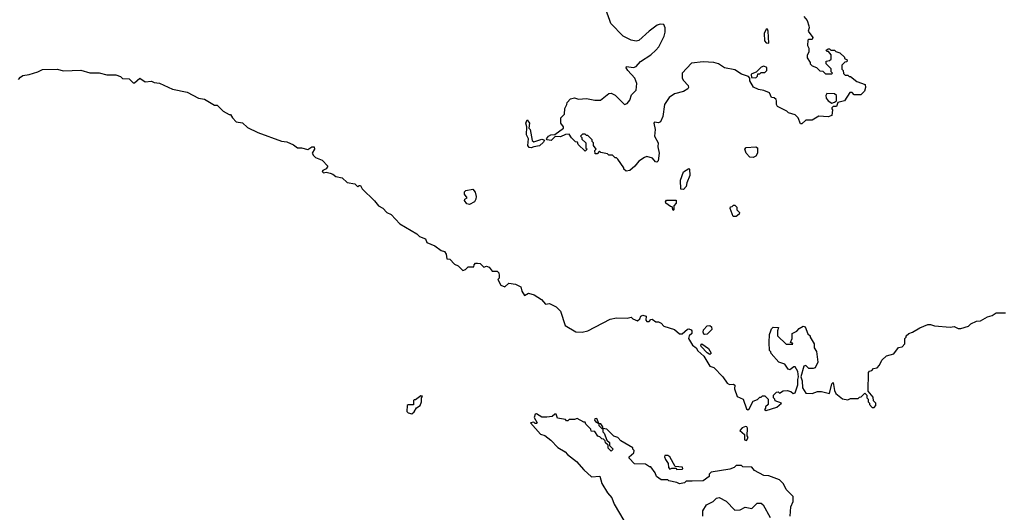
# Model space of a CAD drawing. Extents: x 2206940 to 2356632, y 511582 to 673215.
# Tile 89 of 228: x 2303841 to 2311337, y 537004 to 540751. Entities that reach past the tile are written whole.
import ezdxf

# ---------------------------------------------------------------- set-up
doc = ezdxf.new("R2010")
doc.units = 0

msp = doc.modelspace()

# ---------------------------------------------------------------- linework, layer by layer
at = {"layer": '0CON10XD'}
for points in [[(2308895, 540287.5), (2308930.7, 540250.7), (2308933.3, 540235), (2308926.7, 540225), (2308895, 540203.8), (2308825, 540187.5), (2308785, 540158.8), (2308750, 540105), (2308736.4, 540013.6), (2308720, 539975), (2308705, 539967.5), (2308675, 539972.5), (2308667.5, 539965), (2308678.8, 539915), (2308674.4, 539864.4), (2308702.5, 539815), (2308698.8, 539785), (2308708.8, 539735), (2308701.7, 539678.3), (2308691.7, 539668.3), (2308680.7, 539670.7), (2308657.7, 539697.7), (2308615, 539710), (2308596.4, 539703.6), (2308555.7, 539674.3), (2308525, 539636.2), (2308485, 539603.3), (2308458.3, 539598.3), (2308440, 539615), (2308440, 539625), (2308395, 539690), (2308385, 539700), (2308375, 539700), (2308355, 539720), (2308325, 539720), (2308315, 539730), (2308265, 539740), (2308255, 539750), (2308238.3, 539731.7), (2308221.7, 539731.7), (2308220, 539755), (2308230, 539765), (2308210, 539795), (2308210, 539815), (2308200, 539825), (2308198.3, 539838.3), (2308165, 539870), (2308155, 539870), (2308145, 539880), (2308125, 539880), (2308110, 539865), (2308120, 539855), (2308121.7, 539841.7), (2308150, 539815), (2308150, 539775), (2308160, 539765), (2308145, 539750), (2308091.7, 539801.7), (2308088.3, 539818.3), (2308071.7, 539821.7), (2308041.7, 539851.7), (2308025, 539880), (2307995, 539877.5), (2307959.3, 539860.7), (2307918.3, 539861.7), (2307887.5, 539832.5), (2307856.7, 539836.7), (2307852.5, 539845), (2307866.7, 539865), (2307885, 539874), (2307915, 539876.7), (2307980, 539925), (2307980, 539935), (2307960, 539965), (2307960, 540005), (2307988.3, 540031.7), (2307990, 540075), (2308007.5, 540105), (2308008.3, 540121.7), (2308035, 540150), (2308065, 540157.5), (2308095, 540147.5), (2308155, 540152.5), (2308218.3, 540138.3), (2308261.7, 540138.3), (2308325, 540190), (2308345, 540192.5), (2308375, 540177.5), (2308445, 540106.7), (2308465, 540113.3), (2308485, 540140), (2308499.3, 540180.7), (2308533.3, 540215), (2308538, 540265), (2308524, 540305), (2308470, 540365), (2308457.5, 540385), (2308460, 540395), (2308515, 540388), (2308535, 540393.8), (2308566.3, 540433.7), (2308645, 540484.4), (2308685, 540518.6), (2308705.6, 540545), (2308747.1, 540625), (2308756, 540655), (2308755, 540690), (2308743.6, 540713.6), (2308717, 540717), (2308695, 540710), (2308633.3, 540665), (2308555, 540593.8), (2308535, 540588.8), (2308495, 540596), (2308436.4, 540626.4), (2308342.3, 540722.3), (2308333.8, 540745), (2308290, 540865)], [(2309810, 540775), (2309836.7, 540745), (2309850, 540705), (2309851.7, 540688.3), (2309842.5, 540665), (2309880, 540615), (2309875, 540600), (2309845, 540600), (2309840, 540595), (2309837.5, 540555), (2309850, 540535), (2309850, 540505), (2309835, 540480), (2309835, 540460), (2309860, 540425), (2309860, 540415), (2309875, 540400), (2309908.3, 540388.3), (2309931.7, 540361.7), (2309955, 540360), (2309975, 540340), (2310025, 540340), (2310030, 540345), (2310020, 540355), (2310018.3, 540378.3), (2309998.3, 540398.3), (2309980, 540415), (2309980, 540435), (2310005, 540440), (2310018.3, 540451.7), (2310020, 540485), (2309998.3, 540508.3), (2309985, 540510), (2309981.7, 540518.3), (2309995, 540530), (2310005, 540530), (2310015, 540520), (2310045, 540520), (2310055, 540510), (2310085, 540500), (2310120, 540465), (2310120, 540455), (2310140, 540445), (2310138.3, 540431.7), (2310121.7, 540428.3), (2310100, 540405), (2310100, 540375), (2310110, 540365), (2310111.7, 540341.7), (2310125, 540330), (2310145, 540330), (2310155, 540320), (2310165, 540320), (2310215, 540280), (2310278.3, 540258.3), (2310280, 540235), (2310271.7, 540208.3), (2310245, 540180), (2310195, 540180), (2310178.3, 540198.3), (2310161.7, 540198.3), (2310120, 540135), (2310070, 540120), (2310059.3, 540090.7), (2310035, 540090), (2310025, 540080), (2310023, 540073), (2310030, 540065), (2310025, 540022.5), (2309995, 540013.3), (2309925, 540016.7), (2309875, 539987.5), (2309825, 539987.5), (2309795, 539960), (2309785, 539960), (2309767.5, 540005), (2309745, 540027.5), (2309693, 540043), (2309680, 540055), (2309610, 540090), (2309602.5, 540105), (2309603.8, 540135), (2309598.8, 540145), (2309585, 540156.7), (2309565, 540160), (2309550, 540195), (2309505, 540212), (2309465, 540218.8), (2309427, 540237), (2309400, 540285), (2309400, 540305), (2309388.3, 540318.3), (2309336.4, 540336.4), (2309285, 540368.8), (2309206.1, 540386.1), (2309160, 540415), (2309125.9, 540425.9), (2309045, 540431.2), (2308955, 540420), (2308883.3, 540345), (2308883.3, 540305), (2308895, 540287.5)], [(2309545, 540572.5), (2309540, 540665), (2309535, 540680), (2309525, 540680), (2309508.8, 540645), (2309510, 540590), (2309523.9, 540573.9), (2309545, 540572.5)], [(2303832.5, 540295), (2303847.5, 540315), (2303865, 540326.2), (2303913.3, 540333.3), (2303980, 540355), (2304015, 540373.3), (2304125, 540374), (2304175, 540362.5), (2304305, 540366.2), (2304375, 540347.5), (2304445, 540346.7), (2304505, 540332.5), (2304571.7, 540331.7), (2304608.3, 540318.3), (2304623, 540303), (2304675, 540300), (2304705, 540270), (2304715, 540270), (2304755, 540307.5), (2304795, 540277.5), (2304845, 540282.5), (2304865, 540272.5), (2304905, 540267.5), (2305003, 540223), (2305115, 540200), (2305203, 540153), (2305247, 540147), (2305325, 540100), (2305345, 540100), (2305390, 540055), (2305435, 540030), (2305445, 540030), (2305460, 540005), (2305490, 539975), (2305537, 539967), (2305575, 539930), (2305655, 539892.5), (2305835, 539827.5), (2305875, 539822.5), (2305925, 539800), (2305955, 539777.5), (2305985, 539777.5), (2306035, 539763.3), (2306065, 539784), (2306083.6, 539783.6), (2306084, 539765), (2306067.5, 539735), (2306077, 539717), (2306093, 539703), (2306143, 539683), (2306187, 539637), (2306173, 539617), (2306147.5, 539605), (2306143.8, 539595), (2306152.5, 539585), (2306175, 539590), (2306205, 539583.3), (2306225, 539576.7), (2306248.3, 539558.3), (2306295, 539548.8), (2306333, 539513), (2306391.7, 539501.7), (2306415, 539480), (2306425, 539490), (2306435, 539490), (2306447.5, 539465), (2306542.7, 539372.7), (2306573.3, 539335), (2306605, 539316.7), (2306635, 539283.3), (2306668.8, 539268.8), (2306735, 539197.5), (2306865, 539121.2), (2306885, 539101.2), (2306930, 539085), (2306940, 539055), (2307001.7, 539031.7), (2307050, 538995), (2307075, 538987.5), (2307086.4, 538966.4), (2307091.7, 538931.7), (2307115, 538930), (2307151.7, 538891.7), (2307179.3, 538879.3), (2307215, 538842.5), (2307235, 538850)], [(2309445, 540310), (2309458.3, 540321.7), (2309461.7, 540338.3), (2309475, 540340), (2309485, 540350), (2309515, 540350), (2309530, 540365), (2309528.3, 540388.3), (2309505, 540397.5), (2309485, 540390), (2309448.3, 540351.7), (2309415, 540340), (2309410, 540335), (2309411.7, 540311.7), (2309445, 540310)], [(2310025, 540116.7), (2310045, 540122.5), (2310060, 540135), (2310060, 540175), (2310045, 540187.5), (2309985, 540190), (2309977.5, 540175), (2309981.2, 540155), (2309995, 540133.3), (2310025, 540116.7)], [(2307735, 539776.7), (2307720, 539780), (2307708.8, 539795), (2307713.6, 539843.6), (2307698.8, 539875), (2307702.5, 539935), (2307693.3, 539965), (2307705, 539990), (2307723.3, 539965), (2307717.5, 539925), (2307726.2, 539915), (2307741.2, 539831.2), (2307755, 539821.2), (2307815, 539841.2), (2307837.5, 539835), (2307829.5, 539820.5), (2307797.5, 539792.5), (2307755, 539783.3), (2307735, 539776.7)], [(2309425, 539703.3), (2309400, 539705), (2309372.5, 539735), (2309362.5, 539765), (2309371.7, 539778.3), (2309445, 539783.3), (2309457.3, 539777.3), (2309458.8, 539735), (2309445, 539713.3), (2309425, 539703.3)], [(2308895, 539460), (2308873, 539463), (2308870.7, 539529.3), (2308895, 539592.5), (2308935, 539620), (2308940, 539615), (2308942, 539565), (2308919.5, 539510.5), (2308915, 539482.5), (2308895, 539460)], [(2307265, 539344.2), (2307245, 539350), (2307227.5, 539375), (2307230, 539385), (2307247.5, 539395), (2307227.5, 539425), (2307228.3, 539441.7), (2307238.3, 539451.7), (2307291.7, 539461.7), (2307309.3, 539439.3), (2307316.7, 539405), (2307313, 539387), (2307302.5, 539365), (2307265, 539344.2)], [(2308815, 539300), (2308808.3, 539328.3), (2308795, 539330), (2308760, 539355), (2308757.5, 539365), (2308765, 539377.5), (2308838.3, 539378.3), (2308837.5, 539355), (2308820, 539335), (2308820, 539305), (2308815, 539300)], [(2309295, 539253.3), (2309272.5, 539255), (2309250, 539315), (2309251.7, 539328.3), (2309265, 539330), (2309275, 539340), (2309285, 539340), (2309300, 539325), (2309300, 539305), (2309320, 539285), (2309318.3, 539271.7), (2309295, 539253.3)], [(2307235, 538850), (2307255, 538870), (2307298.3, 538871.7), (2307300, 538885), (2307311.7, 538898.3), (2307325, 538900), (2307347, 538897), (2307375, 538867.5), (2307395, 538876.7), (2307415, 538867.5), (2307438.3, 538838.3), (2307477, 538837), (2307487.5, 538825), (2307490, 538805), (2307490, 538785), (2307480, 538775), (2307505, 538732.5), (2307535, 538720), (2307565, 538747.5), (2307615, 538740), (2307655, 538720), (2307663.3, 538685), (2307685, 538652.5), (2307715, 538670), (2307757, 538657), (2307813, 538623), (2307845, 538587.5), (2307875, 538592.5), (2307925, 538567.5), (2307957.5, 538535), (2307992.5, 538425), (2308075, 538377.5), (2308123, 538373), (2308166.4, 538383.6), (2308335, 538473.3), (2308385, 538482.5), (2308465, 538480), (2308495, 538487.5), (2308510, 538475), (2308545, 538461.2), (2308562.5, 538475), (2308570, 538495), (2308585, 538502.5), (2308610, 538495), (2308607.5, 538465), (2308615, 538454), (2308632.5, 538455), (2308645, 538470), (2308655, 538472.5), (2308685, 538452.5), (2308705, 538452.5), (2308725, 538442.5), (2308745, 538420), (2308825, 538393.3), (2308865, 538361.1), (2308885, 538361.1), (2308925, 538397.5), (2308935, 538400.3), (2308952.9, 538392.9), (2308959.1, 538385), (2308958.9, 538365), (2308938.6, 538345), (2308933.5, 538326.5), (2308961.8, 538275), (2308992.2, 538255), (2309003, 538233), (2309050.4, 538190.4), (2309095, 538116.2), (2309125.7, 538105.7), (2309193.9, 538033.9), (2309226.1, 537986.1), (2309245, 537976.2), (2309275, 537977.5), (2309285, 537970), (2309283.9, 537943.9), (2309304, 537885), (2309350, 537865), (2309375, 537790), (2309385, 537782.5), (2309395, 537790), (2309425, 537850), (2309458.3, 537861.7), (2309475, 537880), (2309485, 537880), (2309495, 537890), (2309515, 537890), (2309540, 537865), (2309540, 537825), (2309520, 537805), (2309520, 537795), (2309510, 537785), (2309525, 537777.5), (2309605, 537803.8), (2309640, 537835), (2309591.7, 537851.7), (2309590, 537865), (2309580, 537875), (2309580, 537895), (2309601.7, 537918.3), (2309615, 537920), (2309625, 537910), (2309653, 537927), (2309685, 537930), (2309711.7, 537921.7), (2309728.3, 537908.3), (2309745, 537912.5), (2309766.1, 537973.9), (2309763.8, 538015), (2309770, 538035), (2309763.8, 538075), (2309745, 538110), (2309735, 538110), (2309705, 538087.5), (2309691.7, 538091.7), (2309665, 538130), (2309620, 538145), (2309561.7, 538211.7), (2309560, 538225), (2309550, 538235), (2309547.5, 538295), (2309550, 538355), (2309560, 538385), (2309565, 538400), (2309578.3, 538411.7), (2309618.3, 538408.3), (2309610, 538385), (2309610, 538345), (2309675, 538283.3), (2309726.4, 538283.6), (2309725, 538290), (2309710, 538295), (2309721.2, 538325), (2309722.5, 538365), (2309757.5, 538382.5), (2309775, 538402.5), (2309805, 538420), (2309820, 538415), (2309841.7, 538361.7), (2309860, 538345), (2309860, 538335), (2309890, 538285), (2309890, 538255), (2309907, 538227), (2309917.5, 538145), (2309896.4, 538103.6), (2309881.7, 538098.3), (2309848.3, 538098.3), (2309825, 538120), (2309810, 538115), (2309788.8, 538035), (2309797.5, 538005), (2309800.7, 537950.7), (2309825, 537910), (2309875, 537907.5), (2309915, 537922.5), (2309945, 537922.5), (2310005, 537907.5), (2310025, 537980), (2310035, 537990), (2310045, 537930), (2310055, 537907.5), (2310105, 537867.5), (2310145, 537860), (2310165, 537870), (2310225, 537870), (2310235, 537880), (2310248.3, 537881.7), (2310275, 537910), (2310290, 537895), (2310290, 537875), (2310300, 537865), (2310300, 537845), (2310310, 537835), (2310310, 537825), (2310331.7, 537801.7), (2310345, 537800), (2310360, 537815), (2310360, 537835), (2310341.7, 537851.7), (2310338.3, 537878.3), (2310300, 537925), (2310303, 538067), (2310311.7, 538078.3), (2310328.3, 538081.7), (2310341.7, 538098.3), (2310368.3, 538101.7), (2310387, 538123), (2310405, 538160), (2310440, 538195), (2310495, 538210), (2310531.7, 538258.3), (2310558.3, 538261.7), (2310580, 538285), (2310580, 538325), (2310590, 538335), (2310590, 538345), (2310610, 538365), (2310637, 538373), (2310693.3, 538406.7), (2310755, 538432.5), (2310775, 538432.5), (2310805, 538422.5), (2310925, 538413.3), (2310955, 538417.5), (2310985, 538402.5), (2311005, 538402.5), (2311065, 538420), (2311083, 538437), (2311125, 538457.5), (2311155, 538460), (2311208.3, 538491.7), (2311245, 538500), (2311275, 538520), (2311345, 538520)], [(2309055.5, 538355.5), (2309049.4, 538359.4), (2309043.9, 538375), (2309047.5, 538392.5), (2309075, 538422.9), (2309095, 538425.4), (2309108.5, 538415), (2309109.3, 538395), (2309075, 538360), (2309055.5, 538355.5)], [(2309095, 538203.3), (2309075, 538215.6), (2309028.1, 538265), (2309025.8, 538275), (2309035, 538284.2), (2309085, 538250), (2309105.5, 538215), (2309095, 538203.3)], [(2306825, 537752.5), (2306845, 537767.5), (2306861.7, 537798.3), (2306890, 537815), (2306900, 537845), (2306900, 537875), (2306908.3, 537888.3), (2306895, 537890), (2306855, 537860), (2306845, 537860), (2306840, 537855), (2306838.3, 537821.7), (2306798.3, 537821.7), (2306790, 537815), (2306789.3, 537769.3), (2306799.3, 537759.3), (2306825, 537752.5)], [(2309707.5, 536975), (2309712.5, 537045), (2309730, 537085), (2309730, 537125), (2309677, 537177), (2309655, 537220), (2309625, 537250), (2309545, 537280), (2309505, 537283.3), (2309435, 537322.5), (2309415, 537347.5), (2309345, 537350), (2309335, 537360), (2309295, 537360), (2309280, 537345), (2309247, 537333), (2309105, 537310), (2309090, 537295), (2309090, 537275), (2309045, 537242.5), (2308961.7, 537241.7), (2308915, 537240), (2308901.7, 537228.3), (2308865, 537220), (2308845, 537230), (2308783, 537243), (2308775, 537250), (2308725, 537250), (2308690, 537275), (2308680, 537305), (2308645, 537350), (2308635, 537350), (2308605, 537370), (2308521.7, 537371.7), (2308480, 537415), (2308480, 537425), (2308517.5, 537455), (2308520, 537475), (2308510, 537485), (2308510, 537495), (2308417, 537547), (2308395, 537572.5), (2308365, 537582.5), (2308310, 537635), (2308280, 537640), (2308280, 537655), (2308266.4, 537676.4), (2308250, 537680), (2308235, 537717.5), (2308220, 537715), (2308217.5, 537705), (2308223.6, 537693.6), (2308250, 537680), (2308250, 537665), (2308271.7, 537641.7), (2308280, 537640), (2308280, 537615), (2308290, 537605), (2308311.7, 537551.7), (2308330, 537535), (2308331.7, 537511.7), (2308360, 537485), (2308345, 537470), (2308321.7, 537491.7), (2308320, 537515), (2308301.7, 537531.7), (2308298.3, 537548.3), (2308285, 537560), (2308271.7, 537561.7), (2308258.3, 537578.3), (2308241.7, 537581.7), (2308218.3, 537618.3), (2308191.7, 537621.7), (2308190, 537635), (2308150, 537675), (2308145, 537690), (2308135, 537690), (2308085, 537717.5), (2308065, 537710), (2308025, 537710), (2308015, 537700), (2308005, 537700), (2307995, 537710), (2307935, 537720), (2307925, 537750), (2307915, 537750), (2307895, 537732.5), (2307855, 537727.5), (2307815, 537727.5), (2307775, 537752.5), (2307765, 537750), (2307757.5, 537725), (2307780, 537685), (2307775, 537680), (2307765, 537680), (2307755, 537690), (2307730, 537685), (2307805, 537597.5), (2307838.3, 537588.3), (2307885, 537552.5), (2307937.7, 537497.7), (2307993.9, 537463.9), (2308012.3, 537442.3), (2308079.3, 537389.3), (2308135, 537326.7), (2308194.1, 537274.1), (2308258.3, 537278.3), (2308273.9, 537223.9), (2308315, 537152.5), (2308350, 537115), (2308367.5, 537065), (2308472.5, 536885)], [(2309375, 537550), (2309387.5, 537572.5), (2309380, 537585), (2309383, 537643), (2309377.5, 537655), (2309366.4, 537656.4), (2309340, 537645), (2309322.5, 537625), (2309360, 537595), (2309360, 537555), (2309375, 537550)], [(2308845, 537330), (2308885, 537332.5), (2308890, 537335), (2308886.4, 537346.4), (2308831.7, 537351.7), (2308791.2, 537425), (2308775, 537436.2), (2308753.3, 537436.7), (2308750, 537425), (2308756.7, 537405), (2308777.5, 537375), (2308780, 537345), (2308791.7, 537331.7), (2308805, 537340), (2308835, 537340), (2308845, 537330)], [(2309042.5, 536975), (2309042.5, 537015), (2309070.7, 537059.3), (2309120, 537085), (2309145, 537110), (2309165, 537117.5), (2309219.3, 537089.3), (2309285, 537020), (2309325, 537022.5), (2309365, 537043.3), (2309415, 537033.3), (2309455, 537073.3), (2309485, 537073.3), (2309500.7, 537060.7), (2309553.6, 536963.6)]]:
    msp.add_lwpolyline(points, dxfattribs=at)

doc.saveas('drawing.dxf')
